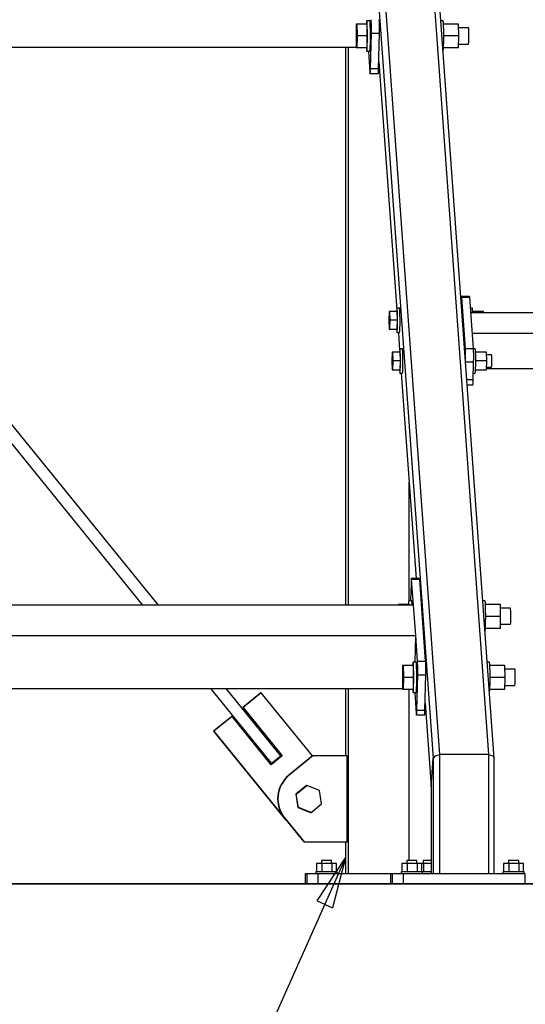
# Model space of a CAD drawing. Header units: millimetres. Extents: x -484 to 16958, y -454 to 3567.
# Tile 11 of 26: x 8073 to 8570, y 1067 to 2035. Entities that reach past the tile are written whole.
import ezdxf

# ---------------------------------------------------------------- set-up
doc = ezdxf.new("R2010")
doc.units = ezdxf.units.MM
doc.linetypes.add('ACAD_ISO04W100', pattern=[30, 24, -3, 0, -3])
for name, color, linetype in [('AS_Belki', 145, 'Continuous'), ('AS_Blachy', 30, 'Continuous'), ('AS_Kotwy', 9, 'Continuous'), ('AS_Sciany betonowe', 252, 'Continuous'), ('AS_Siatki', 72, 'Continuous'), ('AS_Sruby', 9, 'Continuous')]:
    doc.layers.add(name, color=color, linetype=linetype)

msp = doc.modelspace()

# ---------------------------------------------------------------- linework, layer by layer
at = {"color": 7}
msp.add_line((8393.21, 1211.28), (8274.44, 945.63), dxfattribs=at)
at = {"color": 0, "linetype": 'ByBlock', "lineweight": -2}
for p, q in [((8365.2, 1169.04), (8393.21, 1211.28)), ((8393.21, 1211.28), (8380.41, 1162.23)), ((8365.2, 1169.04), (8380.41, 1162.23))]:
    msp.add_line(p, q, dxfattribs=at)
at = {"layer": 'AS_Belki', "color": 145, "linetype": 'Continuous', "ltscale": 0.25}
for p, q in [((8399.21, 2507.59), (8485.46, 1312.61)), ((8447.17, 2507.59), (8533.42, 1312.61)), ((8393.46, 2497.19), (8479.21, 1309.15)), ((8539.16, 1309.15), (8453.41, 2497.19)), ((7449.15, 2007.61), (8403.73, 2007.63)), ((8393.21, 2007.63), (8393.21, 1459.59)), ((8395.72, 2007.63), (8395.72, 1459.59)), ((8425.84, 1993.25), (8443.42, 1749.69)), ((8209.5, 1459.58), (7902.29, 1838.13)), ((7894.57, 1828.61), (8194.05, 1459.58)), ((10600.82, 1746.68), (8516.24, 1746.64)), ((8445.03, 1727.36), (8446.3, 1709.69)), ((8517.69, 1726.64), (10602.26, 1726.68)), ((8447.92, 1687.36), (8462.48, 1485.57)), ((8531.52, 1692), (10592.2, 1692.03)), ((8455.66, 1463.56), (8455.66, 1580.03)), ((8459.86, 1459.59), (7478.72, 1459.57)), ((8462.03, 1429.59), (8459.86, 1459.59)), ((7480.88, 1429.57), (8462.03, 1429.59)), ((8461.4, 1403.56), (8462.03, 1429.59)), ((7494.62, 1377.61), (8449.2, 1377.63)), ((8260.57, 1377.62), (8320.19, 1304.16)), ((8329.49, 1311.73), (8276.01, 1377.62)), ((8393.21, 1377.63), (8393.21, 1311.33)), ((8395.72, 1377.63), (8395.72, 1195.63)), ((8455.66, 1208.63), (8455.66, 1377.01)), ((8471.31, 1363.24), (8477.21, 1281.44)), ((8477.21, 1281.44), (8479.21, 1309.15)), ((8481.15, 1311.6), (8479.21, 1309.15)), ((8479.21, 1309.15), (8479.21, 1195.63)), ((8481.15, 1311.6), (8485.46, 1312.61)), ((8533.42, 1312.61), (8485.46, 1312.61)), ((8485.46, 1312.61), (8485.46, 1195.63)), ((8533.42, 1312.61), (8537.58, 1311.6)), ((8533.42, 1312.61), (8533.42, 1195.63)), ((8537.58, 1311.6), (8539.16, 1309.15)), ((8539.16, 1195.63), (8539.16, 1309.15)), ((8477.21, 1281.44), (8477.21, 1195.63)), ((8393.21, 1226.93), (8393.21, 1195.63))]:
    msp.add_line(p, q, dxfattribs=at)
at = {"layer": 'AS_Belki', "color": 145, "linetype": 'Continuous', "ltscale": 0.25, "extrusion": (-0.629933, 0.776205, 0.026273)}
msp.add_arc((-7288.21, 111.14, -4228.86), 6, 1.85425, 181.85425, dxfattribs=at)
at = {"layer": 'AS_Blachy', "color": 145, "linetype": 'Continuous', "ltscale": 0.25}
for p, q in [((8417.68, 1986.29), (8418.51, 2020.93)), ((8426.5, 2020.93), (8418.51, 2020.93)), ((8425.67, 1986.29), (8426.5, 2020.93)), ((8415.59, 2003.64), (8417.11, 1982.63)), ((8425.67, 1986.29), (8417.68, 1986.29)), ((8417.42, 1981.63), (8425.42, 1981.63)), ((8514.84, 1762.66), (8506.85, 1762.66)), ((8510.77, 1711.66), (8507.16, 1761.66)), ((8515.16, 1761.66), (8507.17, 1761.66)), ((8518.77, 1711.66), (8515.16, 1761.66)), ((8510.78, 1711.66), (8518.77, 1711.66)), ((8518.92, 1698), (8511.1, 1698)), ((8518.5, 1680.68), (8518.92, 1698)), ((8518.5, 1680.68), (8512.35, 1680.68)), ((8512.68, 1676.02), (8518.25, 1676.02)), ((8457.49, 1480.91), (8457.07, 1463.56)), ((8465.73, 1485.57), (8457.74, 1485.57)), ((8459.86, 1459.59), (8458.06, 1484.57)), ((8466.05, 1484.57), (8458.06, 1484.57)), ((8471.82, 1404.57), (8466.05, 1484.57)), ((8463.83, 1404.57), (8462.03, 1429.58)), ((8463.83, 1404.57), (8471.82, 1404.57)), ((8463.15, 1356.27), (8463.98, 1390.91)), ((8463.98, 1390.91), (8471.98, 1390.91)), ((8471.14, 1356.27), (8471.98, 1390.91)), ((8310.14, 1373.43), (8292.31, 1358.93)), ((8310.48, 1373.43), (8292.64, 1358.93)), ((8310.48, 1373.43), (8310.14, 1373.43)), ((8360.87, 1311.33), (8310.48, 1373.43)), ((8461.06, 1373.62), (8462.58, 1352.61)), ((8292.31, 1358.93), (8330.73, 1311.58)), ((8292.31, 1358.93), (8292.64, 1358.93)), ((8292.64, 1358.93), (8331.07, 1311.58)), ((8463.15, 1356.27), (8471.14, 1356.27)), ((8281.45, 1350.1), (8263.61, 1335.6)), ((8281.78, 1350.1), (8263.94, 1335.6)), ((8281.78, 1350.1), (8281.45, 1350.1)), ((8320.21, 1302.75), (8281.78, 1350.1)), ((8462.9, 1351.61), (8470.89, 1351.61)), ((8263.61, 1335.6), (8332.9, 1250.22)), ((8263.61, 1335.6), (8263.94, 1335.6)), ((8263.94, 1335.6), (8333.24, 1250.22)), ((8330.73, 1311.58), (8320.07, 1302.91)), ((8331.07, 1311.58), (8320.21, 1302.75)), ((8331.07, 1311.58), (8330.73, 1311.58)), ((8360.87, 1311.33), (8337.6, 1292.42)), ((8361.2, 1311.33), (8337.94, 1292.42)), ((8361.2, 1311.33), (8360.87, 1311.33)), ((8394.63, 1311.33), (8361.2, 1311.33)), ((8394.63, 1226.93), (8394.63, 1311.33)), ((8337.94, 1292.42), (8337.6, 1292.42)), ((8333.24, 1250.22), (8332.9, 1250.22)), ((8333.24, 1250.22), (8352.13, 1226.93)), ((8333.57, 1250.22), (8333.24, 1250.22)), ((8333.57, 1250.22), (8352.47, 1226.93)), ((8352.13, 1226.93), (8352.47, 1226.93)), ((8352.47, 1226.93), (8394.63, 1226.93)), ((8355.54, 1195.63), (8353.46, 1195.63)), ((8353.46, 1195.63), (8353.46, 1185.63)), ((8358.76, 1195.63), (8355.54, 1195.63)), ((8355.54, 1185.63), (8355.54, 1195.63)), ((8365.95, 1195.63), (8358.76, 1195.63)), ((8437.21, 1195.63), (8365.95, 1195.63)), ((8365.95, 1195.63), (8365.95, 1185.63)), ((8439.29, 1195.63), (8437.21, 1195.63)), ((8437.21, 1195.63), (8437.21, 1185.63)), ((8442.51, 1195.63), (8439.29, 1195.63)), ((8439.29, 1185.63), (8439.29, 1195.63)), ((8449.7, 1195.63), (8442.51, 1195.63)), ((8569.6, 1195.63), (8449.7, 1195.63)), ((8449.7, 1195.63), (8449.7, 1185.63)), ((8569.6, 1185.63), (8569.6, 1195.63))]:
    msp.add_line(p, q, dxfattribs=at)
at = {"layer": 'AS_Blachy', "color": 145, "linetype": 'Continuous', "ltscale": 0.25, "extrusion": (-0.999131, 1.05462e-07, 0.041672)}
for centre, start, end in [((-2025.93, 350.8, -8410.84), 60.00002, 150.00002), ((-2025.93, 351.13, -8418.82), 60.04869, 150.00002), ((-1991.29, 350.76, -8410), 330.00002, 60.00002), ((-1475.91, 352.45, -8450.5), 150.04869, 240.00002), ((-1475.91, 352.79, -8458.49), 150.00002, 195.00002), ((-1395.91, 352.69, -8456.27), 60.00002, 150.00002), ((-1395.91, 353.03, -8464.26), 60.04869, 150.00002), ((-1361.27, 352.66, -8455.44), 330.00002, 60.00002), ((-1361.27, 352.99, -8463.42), 15.00002, 60.00002)]:
    msp.add_arc(centre, 10, start, end, dxfattribs=at)
at = {"layer": 'AS_Blachy', "color": 145, "linetype": 'Continuous', "ltscale": 0.25, "extrusion": (-0.999131, 1.05463e-07, 0.041672)}
msp.add_arc((-1991.29, 351.1, -8417.99), 10, 15.00002, 60.00002, dxfattribs=at)
at = {"layer": 'AS_Blachy', "color": 145, "linetype": 'Continuous', "ltscale": 0.25, "extrusion": (-0.999132, -1.74716e-05, 0.041662)}
for centre, start, end in [((-1752.85, 354.42, -8499.6), 149.99998, 227.50797), ((-1752.85, 354.75, -8507.59), 149.99998, 194.99998), ((-1702.85, 354.57, -8503.21), 72.48717, 149.99998), ((-1702.85, 354.9, -8511.19), 59.99998, 149.99998), ((-1685.53, 354.88, -8510.78), 14.99998, 59.99998)]:
    msp.add_arc(centre, 10, start, end, dxfattribs=at)
at = {"layer": 'AS_Blachy', "color": 145, "linetype": 'Continuous', "ltscale": 0.25, "extrusion": (0.041672, 3.03267e-15, 0.999131)}
msp.add_arc((1269.13, -8349.24, 348.23), 30, 39.08559, 129.08559, dxfattribs=at)
at = {"layer": 'AS_Blachy', "color": 145, "linetype": 'Continuous', "ltscale": 0.25, "extrusion": (0.041672, 1.91863e-15, 0.999131)}
msp.add_arc((1269.13, -8349.58, 348.24), 30, 39.08559, 129.08559, dxfattribs=at)
at = {"layer": 'AS_Blachy', "color": 145, "linetype": 'Continuous', "ltscale": 0.25, "extrusion": (0.041672, 4.49227e-15, 0.999131)}
msp.add_arc((1269.13, -8348.91, 348.22), 30, 129.08559, 131.59232, dxfattribs=at)
at = {"layer": 'AS_Kotwy', "color": 145, "linetype": 'Continuous', "ltscale": 0.25}
for p, q in [((8369.94, 1205.63), (8364.69, 1205.63)), ((8364.69, 1205.63), (8364.69, 1197.63)), ((8369.95, 1208.63), (8369.49, 1208.63)), ((8369.49, 1208.63), (8369.49, 1205.63)), ((8379.73, 1205.63), (8369.94, 1205.63)), ((8369.94, 1205.63), (8369.94, 1197.63)), ((8371.1, 1208.63), (8369.95, 1208.63)), ((8372.76, 1208.63), (8371.1, 1208.63)), ((8374.69, 1208.63), (8372.76, 1208.63)), ((8376.59, 1208.63), (8374.69, 1208.63)), ((8378.16, 1208.63), (8376.59, 1208.63)), ((8379.18, 1208.63), (8378.16, 1208.63)), ((8379.48, 1208.63), (8379.18, 1208.63)), ((8379.48, 1205.63), (8379.48, 1208.63)), ((8384.27, 1205.63), (8379.73, 1205.63)), ((8379.73, 1205.63), (8379.73, 1197.63)), ((8384.27, 1197.63), (8384.27, 1205.63)), ((8453.69, 1205.63), (8448.44, 1205.63)), ((8448.44, 1205.63), (8448.44, 1197.63)), ((8453.7, 1208.63), (8453.24, 1208.63)), ((8453.24, 1208.63), (8453.24, 1205.63)), ((8463.48, 1205.63), (8453.69, 1205.63)), ((8453.69, 1205.63), (8453.69, 1197.63)), ((8454.85, 1208.63), (8453.7, 1208.63)), ((8456.51, 1208.63), (8454.85, 1208.63)), ((8458.44, 1208.63), (8456.51, 1208.63)), ((8460.34, 1208.63), (8458.44, 1208.63)), ((8461.91, 1208.63), (8460.34, 1208.63)), ((8462.93, 1208.63), (8461.91, 1208.63)), ((8463.23, 1208.63), (8462.93, 1208.63)), ((8463.23, 1205.63), (8463.23, 1208.63)), ((8468.02, 1205.63), (8463.48, 1205.63)), ((8463.48, 1205.63), (8463.48, 1197.63)), ((8469.85, 1205.63), (8468.02, 1205.63)), ((8468.02, 1197.63), (8468.02, 1205.63)), ((8469.86, 1208.63), (8469.4, 1208.63)), ((8469.4, 1208.63), (8469.4, 1205.63)), ((8477.21, 1205.63), (8469.85, 1205.63)), ((8469.85, 1205.63), (8469.85, 1197.63)), ((8471.01, 1208.63), (8469.86, 1208.63)), ((8472.68, 1208.63), (8471.01, 1208.63)), ((8474.6, 1208.63), (8472.68, 1208.63)), ((8476.5, 1208.63), (8474.6, 1208.63)), ((8477.27, 1208.63), (8476.5, 1208.63)), ((8553.6, 1205.63), (8548.35, 1205.63)), ((8548.35, 1205.63), (8548.35, 1197.63)), ((8553.61, 1208.63), (8553.15, 1208.63)), ((8553.15, 1208.63), (8553.15, 1205.63)), ((8563.39, 1205.63), (8553.6, 1205.63)), ((8553.6, 1205.63), (8553.6, 1197.63)), ((8554.76, 1208.63), (8553.61, 1208.63)), ((8556.43, 1208.63), (8554.76, 1208.63)), ((8558.35, 1208.63), (8556.43, 1208.63)), ((8560.25, 1208.63), (8558.35, 1208.63)), ((8561.83, 1208.63), (8560.25, 1208.63)), ((8562.84, 1208.63), (8561.83, 1208.63)), ((8563.14, 1208.63), (8562.84, 1208.63)), ((8563.14, 1205.63), (8563.14, 1208.63)), ((8567.94, 1205.63), (8563.39, 1205.63)), ((8563.39, 1205.63), (8563.39, 1197.63)), ((8567.94, 1197.63), (8567.94, 1205.63)), ((8364.28, 1197.63), (8363.99, 1197.63)), ((8363.99, 1197.63), (8363.99, 1195.63)), ((8364.96, 1197.63), (8364.28, 1197.63)), ((8366, 1197.63), (8364.96, 1197.63)), ((8367.37, 1197.63), (8366, 1197.63)), ((8369.02, 1197.63), (8367.37, 1197.63)), ((8370.87, 1197.63), (8369.02, 1197.63)), ((8372.86, 1197.63), (8370.87, 1197.63)), ((8374.92, 1197.63), (8372.86, 1197.63)), ((8376.96, 1197.63), (8374.92, 1197.63)), ((8378.9, 1197.63), (8376.96, 1197.63)), ((8380.67, 1197.63), (8378.9, 1197.63)), ((8382.21, 1197.63), (8380.67, 1197.63)), ((8383.45, 1197.63), (8382.21, 1197.63)), ((8384.34, 1197.63), (8383.45, 1197.63)), ((8384.86, 1197.63), (8384.34, 1197.63)), ((8384.97, 1197.63), (8384.86, 1197.63)), ((8384.97, 1195.63), (8384.97, 1197.63)), ((8448.03, 1197.63), (8447.74, 1197.63)), ((8447.74, 1197.63), (8447.74, 1195.63)), ((8448.71, 1197.63), (8448.03, 1197.63)), ((8449.75, 1197.63), (8448.71, 1197.63)), ((8451.12, 1197.63), (8449.75, 1197.63)), ((8452.77, 1197.63), (8451.12, 1197.63)), ((8454.62, 1197.63), (8452.77, 1197.63)), ((8456.61, 1197.63), (8454.62, 1197.63)), ((8458.67, 1197.63), (8456.61, 1197.63)), ((8460.71, 1197.63), (8458.67, 1197.63)), ((8462.65, 1197.63), (8460.71, 1197.63)), ((8464.42, 1197.63), (8462.65, 1197.63)), ((8465.96, 1197.63), (8464.42, 1197.63)), ((8467.2, 1197.63), (8465.96, 1197.63)), ((8468.09, 1197.63), (8467.2, 1197.63)), ((8468.61, 1197.63), (8468.09, 1197.63)), ((8468.72, 1197.63), (8468.61, 1197.63)), ((8468.93, 1197.63), (8468.72, 1197.63)), ((8468.72, 1195.63), (8468.72, 1197.63)), ((8470.79, 1197.63), (8468.93, 1197.63)), ((8472.78, 1197.63), (8470.79, 1197.63)), ((8474.83, 1197.63), (8472.78, 1197.63)), ((8476.87, 1197.63), (8474.83, 1197.63)), ((8477.22, 1197.63), (8476.87, 1197.63)), ((8547.94, 1197.63), (8547.65, 1197.63)), ((8547.65, 1197.63), (8547.65, 1195.63)), ((8548.62, 1197.63), (8547.94, 1197.63)), ((8549.67, 1197.63), (8548.62, 1197.63)), ((8551.04, 1197.63), (8549.67, 1197.63)), ((8552.68, 1197.63), (8551.04, 1197.63)), ((8554.53, 1197.63), (8552.68, 1197.63)), ((8556.53, 1197.63), (8554.53, 1197.63)), ((8558.58, 1197.63), (8556.53, 1197.63)), ((8560.62, 1197.63), (8558.58, 1197.63)), ((8562.56, 1197.63), (8560.62, 1197.63)), ((8564.34, 1197.63), (8562.56, 1197.63)), ((8565.87, 1197.63), (8564.34, 1197.63)), ((8567.11, 1197.63), (8565.87, 1197.63)), ((8568.01, 1197.63), (8567.11, 1197.63)), ((8568.52, 1197.63), (8568.01, 1197.63)), ((8568.64, 1197.63), (8568.52, 1197.63)), ((8568.64, 1195.63), (8568.64, 1197.63))]:
    msp.add_line(p, q, dxfattribs=at)
at = {"layer": 'AS_Sciany betonowe', "color": 145, "linetype": 'Continuous', "ltscale": 0.25}
msp.add_line((13789.15, 1185.63), (2330.85, 1185.63), dxfattribs=at)
at = {"layer": 'AS_Siatki', "color": 20, "linetype": 'ACAD_ISO04W100', "ltscale": 0.25}
for p, q in [((-54.15, 1185.63), (16080.79, 1185.63)), ((-49.61, 1185.63), (16001.63, 1185.63))]:
    msp.add_line(p, q, dxfattribs=at)
at = {"layer": 'AS_Sruby', "color": 145, "linetype": 'Continuous', "ltscale": 0.25}
for p, q in [((8416.97, 2033.58), (8413.97, 2033.58)), ((8488.91, 2033.58), (8486.88, 2033.58)), ((8403.74, 2030.19), (8403.47, 2018.61)), ((8404.3, 2030.19), (8403.74, 2030.19)), ((8404.3, 2030.19), (8404.58, 2018.61)), ((8414.29, 2030.19), (8404.3, 2030.19)), ((8414.57, 2018.61), (8414.29, 2030.19)), ((8504.02, 2030.19), (8489.34, 2030.19)), ((8504.29, 2018.61), (8504.02, 2030.19)), ((8513.97, 2026.54), (8504.1, 2026.54)), ((8403.47, 2018.61), (8403.74, 2007.02)), ((8404.58, 2018.61), (8404.3, 2007.02)), ((8414.57, 2018.61), (8404.58, 2018.61)), ((8414.29, 2007.02), (8414.57, 2018.61)), ((8504.29, 2018.61), (8489.57, 2018.61)), ((8504.02, 2007.02), (8504.29, 2018.61)), ((8404.3, 2007.02), (8403.74, 2007.02)), ((8414.29, 2007.02), (8404.3, 2007.02)), ((8414.05, 2003.64), (8417.05, 2003.64)), ((8504.02, 2007.02), (8489.34, 2007.02)), ((8504.1, 2010.68), (8513.88, 2010.68)), ((8446.13, 1751.31), (8443.63, 1751.31)), ((8517.57, 1751.31), (8515.91, 1751.31)), ((8435.96, 1748.01), (8435.75, 1739.34)), ((8436.38, 1748.01), (8435.96, 1748.01)), ((8436.38, 1748.01), (8436.59, 1739.34)), ((8443.87, 1748.01), (8436.38, 1748.01)), ((8444.08, 1739.34), (8443.87, 1748.01)), ((8528.6, 1748.01), (8517.95, 1748.01)), ((8528.63, 1746.64), (8528.6, 1748.01)), ((8435.75, 1739.34), (8435.96, 1730.66)), ((8436.59, 1739.34), (8436.38, 1730.66)), ((8444.08, 1739.34), (8436.59, 1739.34)), ((8443.87, 1730.66), (8444.08, 1739.34)), ((8435.96, 1730.66), (8436.38, 1730.66)), ((8436.38, 1730.66), (8443.87, 1730.66)), ((8443.7, 1727.36), (8446.2, 1727.36)), ((8438.85, 1708.01), (8438.64, 1699.34)), ((8439.27, 1708.01), (8438.85, 1708.01)), ((8439.27, 1708.01), (8439.48, 1699.34)), ((8446.76, 1708.01), (8439.27, 1708.01)), ((8449.02, 1711.31), (8446.52, 1711.31)), ((8446.97, 1699.34), (8446.76, 1708.01)), ((8520.46, 1711.31), (8518.78, 1711.31)), ((8531.49, 1708.01), (8520.83, 1708.01)), ((8531.7, 1699.34), (8531.49, 1708.01)), ((8536.51, 1705.28), (8531.55, 1705.28)), ((8438.64, 1699.34), (8438.85, 1690.66)), ((8439.48, 1699.34), (8439.27, 1690.66)), ((8446.97, 1699.34), (8439.48, 1699.34)), ((8446.76, 1690.66), (8446.97, 1699.34)), ((8531.7, 1699.34), (8520.99, 1699.34)), ((8531.49, 1690.66), (8531.7, 1699.34)), ((8531.55, 1693.39), (8536.44, 1693.39)), ((8438.85, 1690.66), (8439.27, 1690.66)), ((8439.27, 1690.66), (8446.76, 1690.66)), ((8446.59, 1687.36), (8449.08, 1687.36)), ((8518.67, 1687.36), (8520.52, 1687.36)), ((8520.83, 1690.66), (8531.49, 1690.66)), ((8458.11, 1463.56), (8455.11, 1463.56)), ((8530.05, 1463.56), (8528.02, 1463.56)), ((8444.89, 1460.17), (8444.87, 1459.59)), ((8445.44, 1460.17), (8444.89, 1460.17)), ((8445.44, 1460.17), (8445.46, 1459.59)), ((8455.43, 1460.17), (8445.44, 1460.17)), ((8455.45, 1459.59), (8455.43, 1460.17)), ((8545.16, 1460.17), (8530.48, 1460.17)), ((8545.43, 1448.59), (8545.16, 1460.17)), ((8555.11, 1456.52), (8545.24, 1456.52)), ((8530.71, 1448.59), (8545.43, 1448.59)), ((8545.16, 1437.01), (8545.43, 1448.59)), ((8530.48, 1437.01), (8545.16, 1437.01)), ((8544.6, 1437.01), (8545.16, 1437.01)), ((8545.24, 1440.66), (8555.02, 1440.66)), ((8462.44, 1403.56), (8459.45, 1403.56)), ((8534.38, 1403.56), (8532.35, 1403.56)), ((8449.22, 1400.17), (8448.94, 1388.59)), ((8449.77, 1400.17), (8449.22, 1400.17)), ((8449.77, 1400.17), (8450.05, 1388.59)), ((8459.76, 1400.17), (8449.77, 1400.17)), ((8460.04, 1388.59), (8459.76, 1400.17)), ((8549.49, 1400.17), (8534.82, 1400.17)), ((8549.77, 1388.59), (8549.49, 1400.17)), ((8559.44, 1396.52), (8549.57, 1396.52)), ((8448.94, 1388.59), (8449.22, 1377.01)), ((8450.05, 1388.59), (8449.77, 1377.01)), ((8450.05, 1388.59), (8460.04, 1388.59)), ((8459.76, 1377.01), (8460.04, 1388.59)), ((8535.04, 1388.59), (8549.77, 1388.59)), ((8549.49, 1377.01), (8549.77, 1388.59)), ((8449.22, 1377.01), (8449.77, 1377.01)), ((8449.77, 1377.01), (8459.76, 1377.01)), ((8459.53, 1373.62), (8462.52, 1373.62)), ((8534.82, 1377.01), (8549.49, 1377.01)), ((8548.93, 1377.01), (8549.49, 1377.01)), ((8549.57, 1380.66), (8559.36, 1380.66)), ((8354.73, 1282.34), (8344.35, 1273.91)), ((8344.77, 1273.91), (8355.14, 1282.34)), ((8355.14, 1282.34), (8354.73, 1282.34)), ((8367.63, 1277.56), (8355.14, 1282.34)), ((8369.74, 1264.36), (8367.63, 1277.56)), ((8344.35, 1273.91), (8346.46, 1260.7)), ((8344.77, 1273.91), (8344.35, 1273.91)), ((8346.88, 1260.7), (8344.77, 1273.91)), ((8346.46, 1260.7), (8358.95, 1255.92)), ((8346.88, 1260.7), (8346.46, 1260.7)), ((8359.36, 1255.92), (8346.88, 1260.7)), ((8359.36, 1255.92), (8369.74, 1264.36)), ((8358.95, 1255.92), (8359.36, 1255.92))]:
    msp.add_line(p, q, dxfattribs=at)
at = {"layer": 'AS_Sruby', "color": 145, "linetype": 'Continuous', "ltscale": 0.25, "extrusion": (-0.999131, 1.05462e-07, 0.041672)}
for centre, radius, start, end in [((-2018.61, 350.63, -8406.71), 15, 320.74975, 219.26874), ((-2018.61, 354.79, -8506.53), 8, 352.50002, 172.50002), ((-1739.34, 351.86, -8436.33), 12, 316.47128, 223.42644), ((-1739.34, 354.94, -8510.2), 12, 127.50002, 183.75002), ((-1699.34, 351.98, -8439.22), 12, 316.47129, 223.42644), ((-1699.34, 352.09, -8441.71), 12, 3.75002, 183.75002), ((-1699.34, 355.06, -8513.09), 12, 3.75002, 183.75002), ((-1448.59, 352.47, -8450.81), 15, 137.28944, 183.75002), ((-1448.59, 355.46, -8522.68), 15, 7.19043, 183.75002), ((-1448.59, 356.5, -8547.64), 8, 352.50002, 172.50002), ((-1388.59, 352.52, -8452.14), 15, 320.74974, 219.26875), ((-1388.59, 352.65, -8455.13), 15, 3.75002, 183.75002), ((-1388.59, 355.64, -8527.01), 15, 7.19064, 183.75002), ((-1388.59, 356.68, -8551.96), 8, 352.50002, 172.50002)]:
    msp.add_arc(centre, radius, start, end, dxfattribs=at)
at = {"layer": 'AS_Sruby', "color": 145, "linetype": 'Continuous', "ltscale": 0.25, "extrusion": (-0.999131, 1.05463e-07, 0.041672)}
for centre, radius, start, end in [((-2018.61, 350.75, -8409.7), 15, 3.75002, 183.75002), ((-2018.61, 353.75, -8481.58), 15, 7.07192, 183.75002), ((-1739.34, 351.97, -8438.83), 12, 3.75002, 183.75002), ((-1699.34, 355.73, -8529.06), 6, 352.50002, 172.50002), ((-1448.59, 352.34, -8447.81), 15, 137.28916, 219.26874)]:
    msp.add_arc(centre, radius, start, end, dxfattribs=at)

doc.saveas('drawing.dxf')
